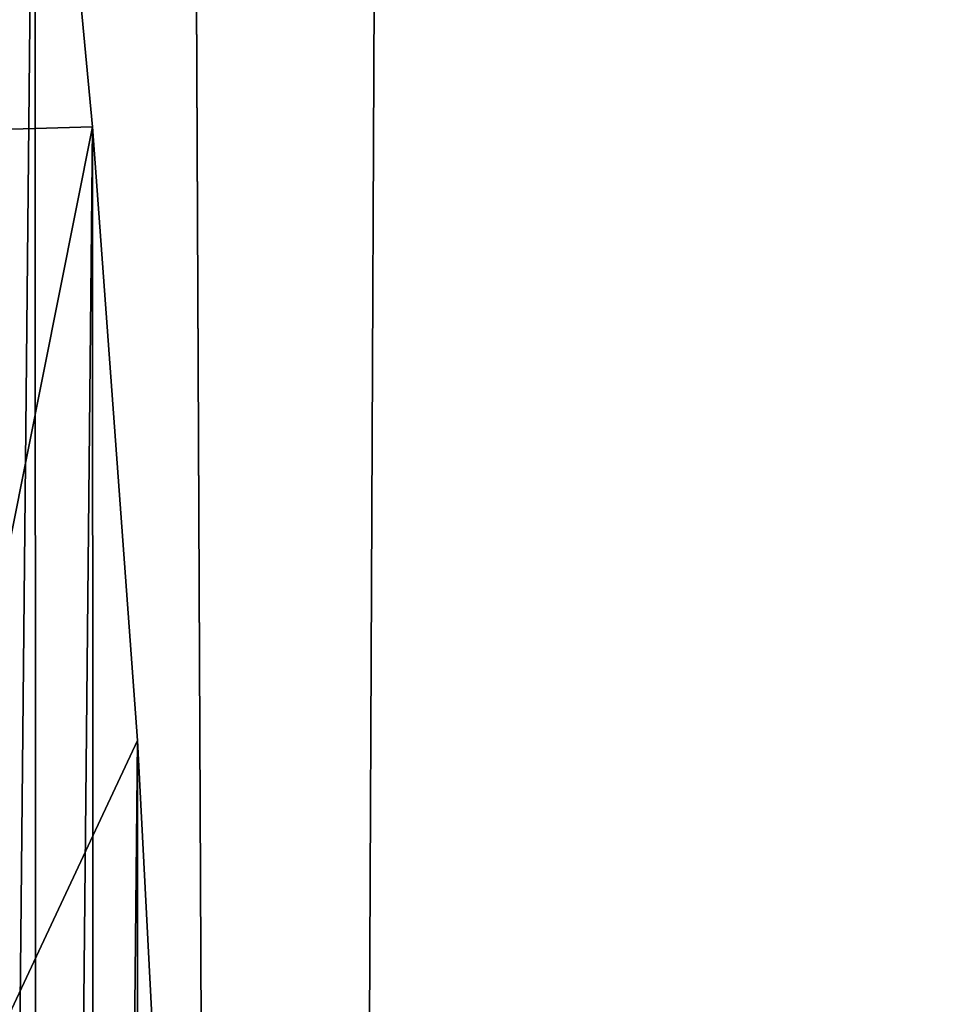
# Model space of a CAD drawing. Header units: millimetres. Extents: x -400 to 400, y -400 to 400.
# Tile 118 of 142: x 71.86 to 74.11, y 3.87 to 6.27. Entities that reach past the tile are written whole.
import ezdxf

# ---------------------------------------------------------------- set-up
doc = ezdxf.new("R2010")
doc.units = ezdxf.units.MM
doc.header["$LTSCALE"] = 33.374815
for name, color, linetype in [('1', 7, 'CONTINUOUS'), ('2', 7, 'CONTINUOUS'), ('7', 7, 'CONTINUOUS'), ('9', 7, 'CONTINUOUS')]:
    doc.layers.add(name, color=color, linetype=linetype)

msp = doc.modelspace()

# ---------------------------------------------------------------- linework, layer by layer
at = {"layer": '1', "color": 253, "linetype": 'Continuous', "true_color": 0x98aaaf}
for points in [[(74.5543, 392.9907, -3.6821), (70.8504, 393.6754, -3.4121), (70.8308, -393.6788, -3.4126), (74.5543, 392.9907, -3.6821)], [(74.534, -392.9945, -3.6825), (74.5543, 392.9907, -3.6821), (70.8308, -393.6788, -3.4126), (74.534, -392.9945, -3.6825)]]:
    msp.add_3dface(points, dxfattribs=at)
at = {"layer": '2', "color": 253, "linetype": 'Continuous', "true_color": 0x98aaaf}
for points in [[(74.1205, -393.0517, -5.1558), (70.4305, -393.7317, -4.8879), (70.5154, 393.7166, -4.8922), (74.1205, -393.0517, -5.1558)], [(74.2027, 393.0362, -5.16), (74.1205, -393.0517, -5.1558), (70.5154, 393.7166, -4.8922), (74.2027, 393.0362, -5.16)]]:
    msp.add_3dface(points, dxfattribs=at)
at = {"layer": '7', "color": 254, "linetype": 'Continuous', "true_color": 0xcccccc}
for points in [[(71.8971, 7.499, -0.0463), (71.7257, 8.9895, -0.0317), (71.249, 5.9829, 45.061), (71.8971, 7.499, -0.0463)], [(72.0374, 6.0058, -0.0582), (71.8971, 7.499, -0.0463), (71.249, 5.9829, 45.061), (72.0374, 6.0058, -0.0582)], [(71.4371, 2.9941, 45.061), (72.0374, 6.0058, -0.0582), (71.249, 5.9829, 45.061), (71.4371, 2.9941, 45.061)], [(72.1467, 4.509, -0.0675), (72.0374, 6.0058, -0.0582), (71.4371, 2.9941, 45.061), (72.1467, 4.509, -0.0675)], [(72.225, 3.0076, -0.0742), (72.1467, 4.509, -0.0675), (71.4371, 2.9941, 45.061), (72.225, 3.0076, -0.0742)]]:
    msp.add_3dface(points, dxfattribs=at)
at = {"layer": '9', "color": 254, "linetype": 'Continuous', "true_color": 0xcccccc}
for points in [[(71.7257, 8.9895, -0.0317), (71.8971, 7.499, -0.0463), (71.7344, -8.9202, -0.0325), (71.7257, 8.9895, -0.0317)], [(71.8971, 7.499, -0.0463), (71.9037, -7.4357, -0.0468), (71.7344, -8.9202, -0.0325), (71.8971, 7.499, -0.0463)], [(71.8971, 7.499, -0.0463), (72.0374, 6.0058, -0.0582), (71.9037, -7.4357, -0.0468), (71.8971, 7.499, -0.0463)], [(72.0374, 6.0058, -0.0582), (72.0422, -5.948, -0.0586), (71.9037, -7.4357, -0.0468), (72.0374, 6.0058, -0.0582)], [(72.0374, 6.0058, -0.0582), (72.1467, 4.509, -0.0675), (72.0422, -5.948, -0.0586), (72.0374, 6.0058, -0.0582)], [(72.1467, 4.509, -0.0675), (72.1499, -4.458, -0.0678), (72.0422, -5.948, -0.0586), (72.1467, 4.509, -0.0675)], [(72.1467, 4.509, -0.0675), (72.225, 3.0076, -0.0742), (72.1499, -4.458, -0.0678), (72.1467, 4.509, -0.0675)]]:
    msp.add_3dface(points, dxfattribs=at)

doc.saveas('drawing.dxf')
